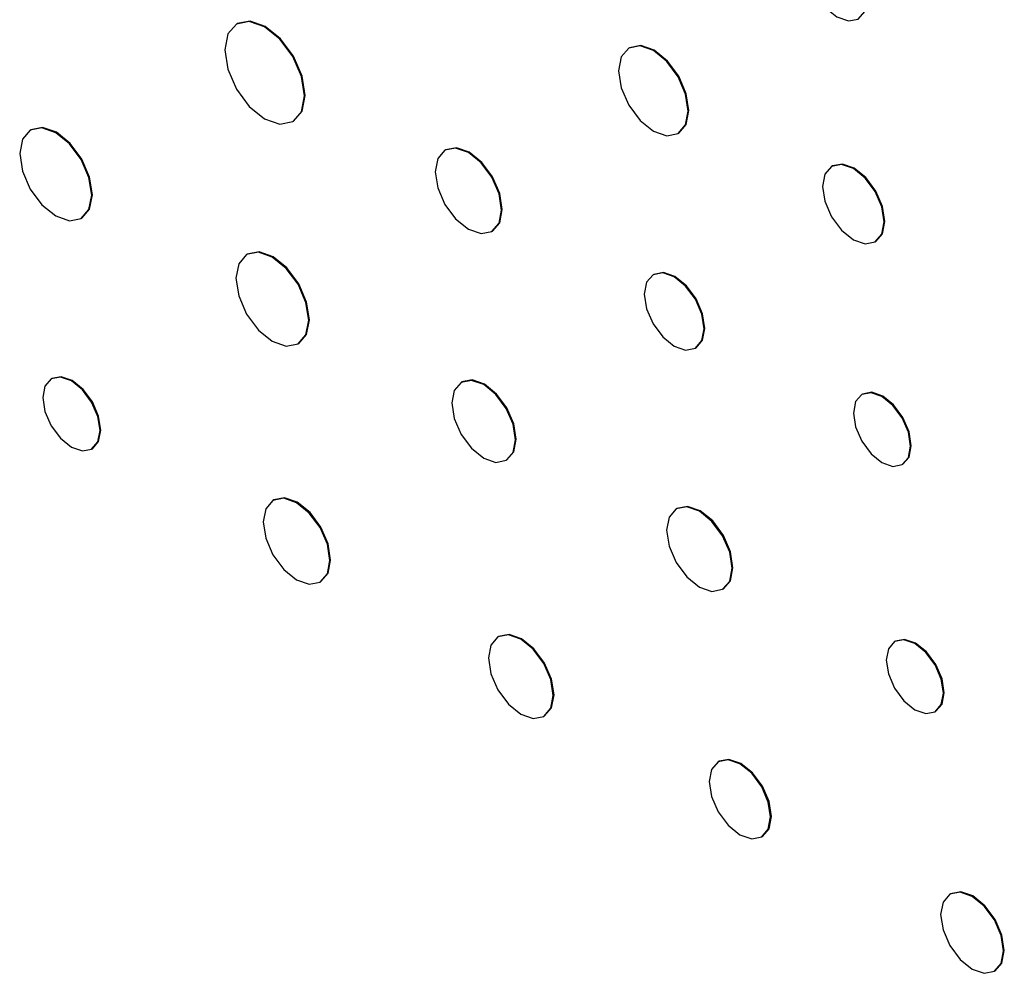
# Model space of a CAD drawing. Header units: inches. Extents: x 6.4 to 30, y 4.1 to 18.2.
# Tile 23 of 34: x 27.763 to 28.259, y 10.205 to 10.686. Entities that reach past the tile are written whole.
import ezdxf

# ---------------------------------------------------------------- set-up
doc = ezdxf.new("R2010")
doc.units = ezdxf.units.IN
doc.header["$LTSCALE"] = 2
doc.header["$MEASUREMENT"] = 0

msp = doc.modelspace()

# ---------------------------------------------------------------- linework, layer by layer
at = {"color": 7, "linetype": 'Continuous', "lineweight": 25}
for p, q in [((27.87223, 10.68386), (27.87187, 10.68365)), ((28.07016, 10.67165), (28.06981, 10.67145)), ((27.9003, 10.63441), (27.90065, 10.63461)), ((27.76822, 10.63029), (27.76787, 10.63008)), ((28.09469, 10.62835), (28.09504, 10.62856)), ((27.97742, 10.6202), (27.97707, 10.62)), ((28.17256, 10.61205), (28.1722, 10.61185)), ((27.79355, 10.5856), (27.7939, 10.5858)), ((28.00074, 10.579), (28.00109, 10.5792)), ((28.19418, 10.57378), (28.19453, 10.57398)), ((27.87737, 10.56757), (27.87701, 10.56737)), ((28.08243, 10.55739), (28.08208, 10.55719)), ((27.90299, 10.52236), (27.90335, 10.52257)), ((28.10343, 10.52019), (28.10379, 10.5204)), ((27.77875, 10.50489), (27.7784, 10.50468)), ((27.98566, 10.50312), (27.98531, 10.50291)), ((28.18774, 10.497), (28.18738, 10.4968)), ((27.79885, 10.46925), (27.7992, 10.46946)), ((28.008, 10.46361), (28.00835, 10.46382)), ((28.2078, 10.46143), (28.20815, 10.46163)), ((27.8907, 10.44363), (27.89034, 10.44342)), ((28.09416, 10.43928), (28.09381, 10.43908)), ((27.91412, 10.40223), (27.91448, 10.40244)), ((28.1172, 10.39856), (28.11755, 10.39877)), ((28.0042, 10.37474), (28.00385, 10.37454)), ((28.20433, 10.37243), (28.20398, 10.37222)), ((28.02697, 10.33448), (28.02733, 10.33469)), ((28.2244, 10.33685), (28.22475, 10.33706)), ((28.11537, 10.31184), (28.11501, 10.31164)), ((28.13689, 10.27373), (28.13725, 10.27394)), ((28.23219, 10.24504), (28.23184, 10.24483)), ((28.2543, 10.20592), (28.25465, 10.20613))]:
    msp.add_line(p, q, dxfattribs=at)
at = {"color": 7, "linetype": 'Continuous', "lineweight": 25, "flags": 128}
for points in [[(28.19009, 10.69602), (28.18893, 10.70344), (28.18562, 10.71107), (28.18066, 10.71775), (28.17482, 10.72246), (28.16898, 10.72449), (28.16403, 10.72353), (28.16072, 10.71972), (28.15956, 10.71364), (28.16072, 10.70623), (28.16403, 10.6986), (28.16898, 10.69192), (28.17482, 10.68721), (28.18066, 10.68518), (28.18562, 10.68614), (28.18893, 10.68995), (28.19009, 10.69602)], [(27.90619, 10.64743), (27.90466, 10.65719), (27.9003, 10.66724), (27.89378, 10.67604), (27.88609, 10.68225), (27.87839, 10.68492), (27.87187, 10.68365), (27.86751, 10.67864), (27.86598, 10.67064), (27.86751, 10.66087), (27.87187, 10.65082), (27.87839, 10.64203), (27.88609, 10.63582), (27.89378, 10.63314), (27.9003, 10.63441), (27.90466, 10.63943), (27.90619, 10.64743)], [(27.90065, 10.63461), (27.90066, 10.63461), (27.90501, 10.63963), (27.90654, 10.64763), (27.90501, 10.6574), (27.90066, 10.66744), (27.89413, 10.67624), (27.88644, 10.68245), (27.87875, 10.68512), (27.87223, 10.68386)], [(28.09984, 10.63974), (28.0985, 10.64829), (28.09469, 10.65709), (28.08898, 10.66478), (28.08225, 10.67022), (28.07552, 10.67256), (28.06981, 10.67145), (28.066, 10.66706), (28.06466, 10.66006), (28.066, 10.65151), (28.06981, 10.64272), (28.07552, 10.63502), (28.08225, 10.62959), (28.08898, 10.62724), (28.09469, 10.62835), (28.0985, 10.63274), (28.09984, 10.63974)], [(28.09504, 10.62856), (28.09504, 10.62856), (28.09886, 10.63295), (28.1002, 10.63995), (28.09886, 10.6485), (28.09504, 10.65729), (28.08934, 10.66499), (28.0826, 10.67042), (28.07587, 10.67276), (28.07016, 10.67165)], [(27.79887, 10.59736), (27.79749, 10.60618), (27.79355, 10.61526), (27.78766, 10.6232), (27.78071, 10.62881), (27.77376, 10.63123), (27.76787, 10.63008), (27.76393, 10.62555), (27.76255, 10.61832), (27.76393, 10.6095), (27.76787, 10.60042), (27.77376, 10.59248), (27.78071, 10.58687), (27.78766, 10.58445), (27.79355, 10.5856), (27.79749, 10.59013), (27.79887, 10.59736)], [(27.7939, 10.5858), (27.79391, 10.5858), (27.79784, 10.59033), (27.79922, 10.59756), (27.79784, 10.60638), (27.79391, 10.61546), (27.78801, 10.62341), (27.78106, 10.62902), (27.77411, 10.63143), (27.76822, 10.63029)], [(28.00564, 10.58984), (28.00437, 10.59797), (28.00074, 10.60633), (27.99531, 10.61366), (27.9889, 10.61883), (27.9825, 10.62105), (27.97707, 10.62), (27.97344, 10.61582), (27.97217, 10.60916), (27.97344, 10.60103), (27.97707, 10.59266), (27.9825, 10.58534), (27.9889, 10.58017), (27.99531, 10.57795), (28.00074, 10.579), (28.00437, 10.58318), (28.00564, 10.58984)], [(28.00109, 10.5792), (28.00109, 10.5792), (28.00472, 10.58338), (28.00599, 10.59004), (28.00472, 10.59817), (28.00109, 10.60654), (27.99566, 10.61386), (27.98926, 10.61903), (27.98285, 10.62126), (27.97742, 10.6202)], [(28.19873, 10.58384), (28.19755, 10.59139), (28.19418, 10.59916), (28.18914, 10.60596), (28.18319, 10.61076), (28.17724, 10.61282), (28.1722, 10.61185), (28.16883, 10.60797), (28.16765, 10.60178), (28.16883, 10.59423), (28.1722, 10.58647), (28.17724, 10.57967), (28.18319, 10.57487), (28.18914, 10.5728), (28.19418, 10.57378), (28.19755, 10.57766), (28.19873, 10.58384)], [(28.19453, 10.57398), (28.19453, 10.57398), (28.1979, 10.57786), (28.19908, 10.58404), (28.1979, 10.5916), (28.19453, 10.59936), (28.18949, 10.60616), (28.18354, 10.61096), (28.1776, 10.61303), (28.17256, 10.61205)], [(27.90838, 10.53426), (27.90698, 10.54318), (27.90299, 10.55237), (27.89703, 10.56041), (27.89, 10.56608), (27.88297, 10.56852), (27.87701, 10.56737), (27.87303, 10.56278), (27.87163, 10.55547), (27.87303, 10.54654), (27.87701, 10.53736), (27.88297, 10.52932), (27.89, 10.52365), (27.89703, 10.5212), (27.90299, 10.52236), (27.90698, 10.52695), (27.90838, 10.53426)], [(27.90335, 10.52257), (27.90335, 10.52257), (27.90733, 10.52715), (27.90873, 10.53446), (27.90733, 10.54339), (27.90335, 10.55257), (27.89739, 10.56061), (27.89036, 10.56628), (27.88333, 10.56873), (27.87737, 10.56757)], [(28.10786, 10.52997), (28.10671, 10.53731), (28.10344, 10.54486), (28.09854, 10.55147), (28.09276, 10.55613), (28.08698, 10.55814), (28.08208, 10.55719), (28.0788, 10.55342), (28.07765, 10.54741), (28.0788, 10.54007), (28.08208, 10.53252), (28.08698, 10.52591), (28.09276, 10.52125), (28.09854, 10.51924), (28.10344, 10.52019), (28.10671, 10.52396), (28.10786, 10.52997)], [(28.10379, 10.5204), (28.10379, 10.5204), (28.10706, 10.52416), (28.10821, 10.53017), (28.10706, 10.53751), (28.10379, 10.54506), (28.09889, 10.55167), (28.09311, 10.55633), (28.08733, 10.55834), (28.08243, 10.55739)], [(27.80309, 10.47862), (27.80199, 10.48565), (27.79885, 10.49287), (27.79416, 10.4992), (27.78862, 10.50367), (27.78309, 10.50559), (27.77839, 10.50468), (27.77526, 10.50107), (27.77416, 10.49532), (27.77526, 10.48829), (27.77839, 10.48106), (27.78309, 10.47473), (27.78862, 10.47027), (27.79416, 10.46834), (27.79885, 10.46925), (27.80199, 10.47286), (27.80309, 10.47862)], [(27.7992, 10.46946), (27.7992, 10.46946), (27.80234, 10.47307), (27.80344, 10.47882), (27.80234, 10.48585), (27.7992, 10.49308), (27.79451, 10.49941), (27.78898, 10.50387), (27.78344, 10.5058), (27.77875, 10.50489)], [(28.0127, 10.474), (28.01148, 10.4818), (28.008, 10.48982), (28.00279, 10.49684), (27.99665, 10.50179), (27.99051, 10.50393), (27.98531, 10.50291), (27.98183, 10.49891), (27.98061, 10.49253), (27.98183, 10.48473), (27.98531, 10.47671), (27.99051, 10.46969), (27.99665, 10.46474), (28.00279, 10.4626), (28.008, 10.46361), (28.01148, 10.46762), (28.0127, 10.474)], [(28.00835, 10.46382), (28.00835, 10.46382), (28.01183, 10.46782), (28.01305, 10.47421), (28.01183, 10.482), (28.00835, 10.49002), (28.00315, 10.49704), (27.99701, 10.502), (27.99087, 10.50413), (27.98566, 10.50312)], [(28.21203, 10.47078), (28.21093, 10.47779), (28.2078, 10.48501), (28.20312, 10.49133), (28.19759, 10.49579), (28.19207, 10.49771), (28.18738, 10.4968), (28.18425, 10.4932), (28.18315, 10.48745), (28.18425, 10.48043), (28.18738, 10.47322), (28.19207, 10.4669), (28.19759, 10.46244), (28.20312, 10.46052), (28.2078, 10.46143), (28.21093, 10.46503), (28.21203, 10.47078)], [(28.20815, 10.46163), (28.20816, 10.46163), (28.21129, 10.46524), (28.21238, 10.47098), (28.21129, 10.478), (28.20816, 10.48521), (28.20347, 10.49153), (28.19795, 10.49599), (28.19242, 10.49791), (28.18774, 10.497)], [(27.91905, 10.41312), (27.91777, 10.42129), (27.91412, 10.42969), (27.90867, 10.43705), (27.90223, 10.44224), (27.8958, 10.44448), (27.89034, 10.44342), (27.8867, 10.43923), (27.88542, 10.43253), (27.8867, 10.42436), (27.89034, 10.41596), (27.8958, 10.4086), (27.90223, 10.40341), (27.90867, 10.40117), (27.91412, 10.40223), (27.91777, 10.40643), (27.91905, 10.41312)], [(27.91448, 10.40244), (27.91448, 10.40244), (27.91812, 10.40663), (27.9194, 10.41332), (27.91812, 10.42149), (27.91448, 10.4299), (27.90902, 10.43726), (27.90259, 10.44245), (27.89615, 10.44468), (27.8907, 10.44363)], [(28.12204, 10.40927), (28.12078, 10.41731), (28.1172, 10.42558), (28.11183, 10.43281), (28.1055, 10.43792), (28.09917, 10.44012), (28.0938, 10.43908), (28.09022, 10.43495), (28.08896, 10.42837), (28.09022, 10.42033), (28.0938, 10.41207), (28.09917, 10.40483), (28.1055, 10.39972), (28.11183, 10.39752), (28.1172, 10.39856), (28.12078, 10.40269), (28.12204, 10.40927)], [(28.11755, 10.39877), (28.11755, 10.39877), (28.12114, 10.40289), (28.12239, 10.40948), (28.12114, 10.41751), (28.11755, 10.42578), (28.11218, 10.43302), (28.10585, 10.43813), (28.09952, 10.44033), (28.09416, 10.43928)], [(28.03176, 10.34507), (28.03052, 10.35302), (28.02697, 10.36119), (28.02167, 10.36835), (28.01541, 10.3734), (28.00915, 10.37557), (28.00385, 10.37454), (28.0003, 10.37046), (27.99906, 10.36395), (28.0003, 10.35601), (28.00385, 10.34783), (28.00915, 10.34068), (28.01541, 10.33563), (28.02167, 10.33345), (28.02697, 10.33448), (28.03052, 10.33856), (28.03176, 10.34507)], [(28.02733, 10.33469), (28.02733, 10.33469), (28.03087, 10.33877), (28.03212, 10.34527), (28.03087, 10.35322), (28.02733, 10.36139), (28.02202, 10.36855), (28.01576, 10.3736), (28.0095, 10.37577), (28.0042, 10.37474)], [(28.22863, 10.3462), (28.22753, 10.35322), (28.2244, 10.36043), (28.21971, 10.36675), (28.21419, 10.37121), (28.20866, 10.37313), (28.20398, 10.37222), (28.20085, 10.36862), (28.19975, 10.36287), (28.20085, 10.35586), (28.20398, 10.34864), (28.20866, 10.34232), (28.21419, 10.33786), (28.21971, 10.33594), (28.2244, 10.33685), (28.22753, 10.34046), (28.22863, 10.3462)], [(28.22475, 10.33706), (28.22475, 10.33706), (28.22788, 10.34066), (28.22898, 10.34641), (28.22788, 10.35342), (28.22475, 10.36064), (28.22007, 10.36696), (28.21454, 10.37142), (28.20902, 10.37334), (28.20433, 10.37243)], [(28.13725, 10.27394), (28.13725, 10.27394), (28.1406, 10.2778), (28.14178, 10.28396), (28.1406, 10.29148), (28.13725, 10.29921), (28.13223, 10.30598), (28.12631, 10.31076), (28.12038, 10.31282), (28.11537, 10.31184)], [(28.14143, 10.28375), (28.14025, 10.29127), (28.1369, 10.29901), (28.13187, 10.30578), (28.12595, 10.31056), (28.12003, 10.31262), (28.11501, 10.31164), (28.11166, 10.30778), (28.11048, 10.30162), (28.11166, 10.2941), (28.11501, 10.28637), (28.12003, 10.2796), (28.12595, 10.27482), (28.13187, 10.27276), (28.1369, 10.27374), (28.14025, 10.2776), (28.14143, 10.28375)], [(28.25895, 10.21621), (28.25774, 10.22393), (28.2543, 10.23187), (28.24915, 10.23882), (28.24307, 10.24372), (28.23699, 10.24584), (28.23184, 10.24483), (28.22839, 10.24087), (28.22718, 10.23455), (28.22839, 10.22683), (28.23184, 10.21889), (28.23699, 10.21194), (28.24307, 10.20704), (28.24915, 10.20492), (28.2543, 10.20592), (28.25774, 10.20989), (28.25895, 10.21621)], [(28.25465, 10.20613), (28.25465, 10.20613), (28.2581, 10.21009), (28.25931, 10.21641), (28.2581, 10.22413), (28.25465, 10.23207), (28.2495, 10.23902), (28.24342, 10.24393), (28.23734, 10.24604), (28.23219, 10.24504)]]:
    msp.add_lwpolyline(points, dxfattribs=at)

doc.saveas('drawing.dxf')
